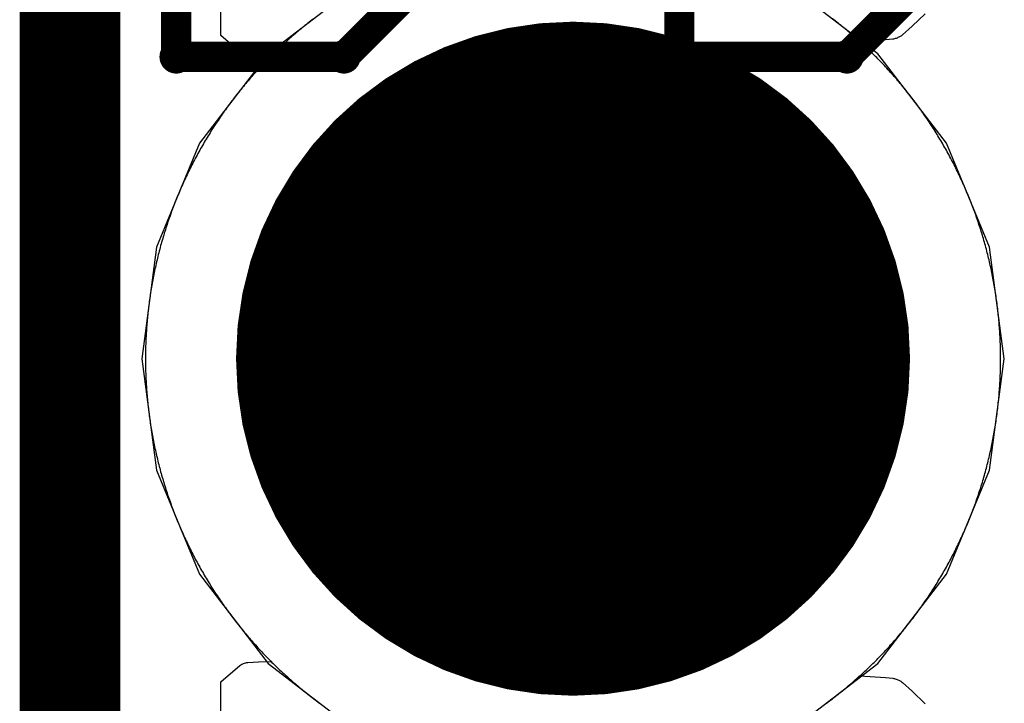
# Model space of a CAD drawing. Extents: x -1.5 to 9, y -3 to 5.
# Tile 93 of 256: x 0.395 to 0.4929, y 2.0657 to 2.1337. Entities that reach past the tile are written whole.
import ezdxf

# ---------------------------------------------------------------- set-up
doc = ezdxf.new("R2010")
doc.units = 0
doc.layers.get('0').update_dxf_attribs({"linetype": 'CONTINUOUS'})
for name, color, linetype in [('qfn16-30-34-a_copper_signal_1', 1, 'CONTINUOUS'), ('qfn16-30-34-a_copper_signal_2', 1, 'CONTINUOUS'), ('qfn16-30-34-a_copper_signal_bot', 5, 'CONTINUOUS'), ('qfn16-30-34-a_copper_signal_top', 1, 'CONTINUOUS'), ('qfn16-30-34-a_drawing_1', 1, 'CONTINUOUS'), ('qfn16-30-34-a_drillmap_1', 1, 'CONTINUOUS'), ('qfn16-30-34-a_pth_drill', 1, 'CONTINUOUS'), ('qfn16-30-34-a_soldermask_bot', 1, 'CONTINUOUS'), ('qfn16-30-34-a_soldermask_top', 1, 'CONTINUOUS')]:
    doc.layers.add(name, color=color, linetype=linetype)

# ---------------------------------------------------------------- blocks, each defined once
blk = doc.blocks.new('D24')
at = {"const_width": 0.0325}
blk.add_lwpolyline([(-0.01625, 0, 1), (0.01625, 0, 1)], format="xyb", close=True, dxfattribs=at)
blk = doc.blocks.new('D38')
at = {"const_width": 0.0335}
blk.add_lwpolyline([(-0.01675, 0, 1), (0.01675, 0, 1)], format="xyb", close=True, dxfattribs=at)
blk = doc.blocks.new('D60')
at = {"const_width": 0.0225}
blk.add_lwpolyline([(-0.01125, 0, 1), (0.01125, 0, 1)], format="xyb", close=True, dxfattribs=at)
blk = doc.blocks.new('D69')
at = {"const_width": 0.001667}
blk.add_lwpolyline([(-0.000833, 0, 1), (0.000833, 0, 1)], format="xyb", close=True, dxfattribs=at)
blk = doc.blocks.new('D44')
at = {"const_width": 0.0025}
blk.add_lwpolyline([(-0.00125, 0, 1), (0.00125, 0, 1)], format="xyb", close=True, dxfattribs=at)

msp = doc.modelspace()

# ---------------------------------------------------------------- linework, layer by layer
at = {"layer": 'qfn16-30-34-a_copper_signal_1', "color": 1}
for points in [[(0.424225, 2.133792), (0.424079, 2.13368), (0.423934, 2.133568), (0.423789, 2.133455), (0.423645, 2.133342), (0.423502, 2.133228), (0.423358, 2.133113), (0.423216, 2.132998), (0.423074, 2.132882), (0.422932, 2.132766), (0.422791, 2.132648), (0.42265, 2.132531), (0.42251, 2.132412), (0.42237, 2.132294), (0.422231, 2.132174), (0.422093, 2.132054), (0.421955, 2.131933), (0.421817, 2.131812), (0.42168, 2.13169), (0.421544, 2.131567), (0.421408, 2.131444), (0.421272, 2.131321), (0.421137, 2.131196), (0.421003, 2.131072), (0.420869, 2.130946), (0.420736, 2.13082), (0.420603, 2.130693), (0.420471, 2.130566), (0.420339, 2.130439), (0.420208, 2.13031), (0.420078, 2.130182), (0.419948, 2.130052), (0.419818, 2.129922), (0.41969, 2.129792), (0.419561, 2.12966), (0.419434, 2.129529), (0.419307, 2.129397), (0.41918, 2.129264), (0.419054, 2.129131), (0.418928, 2.128997), (0.418804, 2.128863), (0.418679, 2.128728), (0.418556, 2.128592), (0.418433, 2.128456), (0.41831, 2.12832), (0.418188, 2.128183), (0.418067, 2.128045), (0.417946, 2.127907), (0.417826, 2.127769), (0.417707, 2.12763), (0.417588, 2.12749), (0.417469, 2.12735), (0.417351, 2.127209), (0.417234, 2.127068), (0.417118, 2.126926), (0.417002, 2.126784), (0.416887, 2.126642), (0.416772, 2.126498), (0.416658, 2.126355), (0.416545, 2.126211), (0.416432, 2.126066), (0.41632, 2.125921), (0.416208, 2.125775), (0.416097, 2.125629), (0.415987, 2.125483), (0.415877, 2.125336), (0.415768, 2.125188), (0.41566, 2.12504), (0.415552, 2.124892), (0.415445, 2.124743), (0.415339, 2.124594), (0.415233, 2.124444), (0.415128, 2.124294), (0.415023, 2.124143), (0.414919, 2.123992), (0.414816, 2.12384), (0.414714, 2.123688), (0.414612, 2.123535), (0.41451, 2.123383), (0.41441, 2.123229), (0.41431, 2.123075), (0.414211, 2.122921), (0.414112, 2.122767), (0.414014, 2.122611), (0.413917, 2.122456), (0.41382, 2.1223), (0.413724, 2.122144), (0.413629, 2.121987), (0.413535, 2.12183), (0.413441, 2.121672), (0.413348, 2.121514), (0.413255, 2.121356), (0.413163, 2.121197), (0.413072, 2.121038), (0.412982, 2.120878), (0.412892, 2.120718), (0.412803, 2.120558), (0.412714, 2.120397), (0.412627, 2.120236), (0.41254, 2.120075), (0.412454, 2.119913), (0.412368, 2.119751), (0.412283, 2.119588), (0.412199, 2.119425), (0.412115, 2.119262), (0.412033, 2.119098), (0.411951, 2.118934), (0.411869, 2.11877), (0.411789, 2.118605), (0.411709, 2.11844), (0.41163, 2.118275), (0.411551, 2.118109), (0.411473, 2.117943), (0.411396, 2.117776), (0.41132, 2.11761), (0.411244, 2.117443), (0.411169, 2.117275), (0.411095, 2.117107), (0.411022, 2.116939), (0.410949, 2.116771), (0.410877, 2.116602), (0.410806, 2.116433), (0.410735, 2.116264), (0.410665, 2.116095), (0.410596, 2.115925), (0.410528, 2.115754), (0.41046, 2.115584), (0.410393, 2.115413), (0.410327, 2.115242), (0.410262, 2.115071), (0.410197, 2.114899), (0.410133, 2.114727), (0.41007, 2.114555), (0.410007, 2.114383), (0.409946, 2.11421), (0.409885, 2.114037), (0.409825, 2.113864), (0.409765, 2.11369), (0.409707, 2.113516), (0.409649, 2.113342), (0.409591, 2.113168), (0.409535, 2.112994), (0.409479, 2.112819), (0.409424, 2.112644), (0.40937, 2.112469), (0.409317, 2.112293), (0.409264, 2.112118), (0.409212, 2.111942), (0.409161, 2.111765), (0.409111, 2.111589), (0.409061, 2.111413), (0.409012, 2.111236), (0.408964, 2.111059), (0.408917, 2.110882), (0.40887, 2.110704), (0.408824, 2.110527), (0.408779, 2.110349), (0.408735, 2.110171), (0.408691, 2.109993), (0.408649, 2.109814), (0.408607, 2.109636), (0.408565, 2.109457), (0.408525, 2.109278), (0.408485, 2.109099), (0.408447, 2.10892), (0.408408, 2.108741), (0.408371, 2.108561), (0.408334, 2.108381), (0.408299, 2.108201), (0.408264, 2.108021), (0.408229, 2.107841), (0.408196, 2.107661), (0.408163, 2.10748), (0.408132, 2.1073), (0.4081, 2.107119), (0.40807, 2.106938), (0.408041, 2.106757), (0.408012, 2.106576), (0.407984, 2.106395), (0.407957, 2.106213), (0.40793, 2.106032), (0.407904, 2.10585), (0.40788, 2.105669), (0.407856, 2.105487), (0.407832, 2.105305), (0.40781, 2.105123), (0.407788, 2.104941), (0.407767, 2.104758), (0.407747, 2.104576), (0.407728, 2.104394), (0.407709, 2.104211), (0.407691, 2.104029), (0.407674, 2.103846), (0.407658, 2.103664), (0.407643, 2.103481), (0.407628, 2.103298), (0.407614, 2.103115), (0.407601, 2.102932), (0.407589, 2.102749), (0.407577, 2.102566), (0.407567, 2.102383), (0.407557, 2.1022), (0.407548, 2.102017), (0.407539, 2.101834), (0.407532, 2.10165), (0.407525, 2.101467), (0.407519, 2.101284), (0.407514, 2.1011), (0.40751, 2.100917), (0.407506, 2.100734), (0.407503, 2.10055), (0.407502, 2.100367), (0.4075, 2.100183), (0.4075, 2.1), (0.4075, 2.099817), (0.407502, 2.099633), (0.407503, 2.09945), (0.407506, 2.099266), (0.40751, 2.099083), (0.407514, 2.0989), (0.407519, 2.098716), (0.407525, 2.098533), (0.407532, 2.09835), (0.407539, 2.098166), (0.407548, 2.097983), (0.407557, 2.0978), (0.407567, 2.097617), (0.407577, 2.097434), (0.407589, 2.097251), (0.407601, 2.097068), (0.407614, 2.096885), (0.407628, 2.096702), (0.407643, 2.096519), (0.407658, 2.096336), (0.407674, 2.096154), (0.407691, 2.095971), (0.407709, 2.095789), (0.407728, 2.095606), (0.407747, 2.095424), (0.407767, 2.095242), (0.407788, 2.095059), (0.40781, 2.094877), (0.407832, 2.094695), (0.407856, 2.094513), (0.40788, 2.094331), (0.407904, 2.09415), (0.40793, 2.093968), (0.407957, 2.093787), (0.407984, 2.093605), (0.408012, 2.093424), (0.408041, 2.093243), (0.40807, 2.093062), (0.4081, 2.092881), (0.408132, 2.0927), (0.408163, 2.09252), (0.408196, 2.092339), (0.408229, 2.092159), (0.408264, 2.091979), (0.408299, 2.091799), (0.408334, 2.091619), (0.408371, 2.091439), (0.408408, 2.091259), (0.408447, 2.09108), (0.408485, 2.090901), (0.408525, 2.090722), (0.408565, 2.090543), (0.408607, 2.090364), (0.408649, 2.090186), (0.408691, 2.090007), (0.408735, 2.089829), (0.408779, 2.089651), (0.408824, 2.089473), (0.40887, 2.089296), (0.408917, 2.089118), (0.408964, 2.088941), (0.409012, 2.088764), (0.409061, 2.088587), (0.409111, 2.088411), (0.409161, 2.088235), (0.409212, 2.088058), (0.409264, 2.087882), (0.409317, 2.087707), (0.40937, 2.087531), (0.409424, 2.087356), (0.409479, 2.087181), (0.409535, 2.087006), (0.409591, 2.086832), (0.409649, 2.086658), (0.409707, 2.086484), (0.409765, 2.08631), (0.409825, 2.086136), (0.409885, 2.085963), (0.409946, 2.08579), (0.410007, 2.085617), (0.41007, 2.085445), (0.410133, 2.085273), (0.410197, 2.085101), (0.410262, 2.084929), (0.410327, 2.084758), (0.410393, 2.084587), (0.41046, 2.084416), (0.410528, 2.084246), (0.410596, 2.084075), (0.410665, 2.083905), (0.410735, 2.083736), (0.410806, 2.083567), (0.410877, 2.083398), (0.410949, 2.083229), (0.411022, 2.083061), (0.411095, 2.082893), (0.411169, 2.082725), (0.411244, 2.082557), (0.41132, 2.08239), (0.411396, 2.082224), (0.411473, 2.082057), (0.411551, 2.081891), (0.41163, 2.081725), (0.411709, 2.08156), (0.411789, 2.081395), (0.411869, 2.08123), (0.411951, 2.081066), (0.412033, 2.080902), (0.412115, 2.080738), (0.412199, 2.080575), (0.412283, 2.080412), (0.412368, 2.080249), (0.412454, 2.080087), (0.41254, 2.079925), (0.412627, 2.079764), (0.412714, 2.079603), (0.412803, 2.079442), (0.412892, 2.079282), (0.412982, 2.079122), (0.413072, 2.078962), (0.413163, 2.078803), (0.413255, 2.078644), (0.413348, 2.078486), (0.413441, 2.078328), (0.413535, 2.07817), (0.413629, 2.078013), (0.413724, 2.077856), (0.41382, 2.0777), (0.413917, 2.077544), (0.414014, 2.077389), (0.414112, 2.077233), (0.414211, 2.077079), (0.41431, 2.076925), (0.41441, 2.076771), (0.41451, 2.076617), (0.414612, 2.076465), (0.414714, 2.076312), (0.414816, 2.07616), (0.414919, 2.076008), (0.415023, 2.075857), (0.415128, 2.075706), (0.415233, 2.075556), (0.415339, 2.075406), (0.415445, 2.075257), (0.415552, 2.075108), (0.41566, 2.07496), (0.415768, 2.074812), (0.415877, 2.074664), (0.415987, 2.074517), (0.416097, 2.074371), (0.416208, 2.074225), (0.41632, 2.074079), (0.416432, 2.073934), (0.416545, 2.073789), (0.416658, 2.073645), (0.416772, 2.073502), (0.416887, 2.073358), (0.417002, 2.073216), (0.417118, 2.073074), (0.417234, 2.072932), (0.417351, 2.072791), (0.417469, 2.07265), (0.417588, 2.07251), (0.417707, 2.07237), (0.417826, 2.072231), (0.417946, 2.072093), (0.418067, 2.071955), (0.418188, 2.071817), (0.41831, 2.07168), (0.418433, 2.071544), (0.418556, 2.071408), (0.418679, 2.071272), (0.418804, 2.071137), (0.418928, 2.071003), (0.419054, 2.070869), (0.41918, 2.070736), (0.419307, 2.070603), (0.419434, 2.070471), (0.419561, 2.07034), (0.41969, 2.070208), (0.419818, 2.070078), (0.419948, 2.069948), (0.420078, 2.069818), (0.420208, 2.06969), (0.420339, 2.069561), (0.420471, 2.069434), (0.420603, 2.069307), (0.420736, 2.06918), (0.420869, 2.069054), (0.421003, 2.068928), (0.421137, 2.068804), (0.421272, 2.068679), (0.421408, 2.068556), (0.421544, 2.068433), (0.42168, 2.06831), (0.421817, 2.068188), (0.421955, 2.068067), (0.422093, 2.067946), (0.422231, 2.067826), (0.42237, 2.067706), (0.42251, 2.067588), (0.42265, 2.067469), (0.422791, 2.067352), (0.422932, 2.067234), (0.423074, 2.067118), (0.423216, 2.067002), (0.423358, 2.066887), (0.423502, 2.066772), (0.423645, 2.066658), (0.423789, 2.066545), (0.423934, 2.066432), (0.424079, 2.06632), (0.424225, 2.066208), (0.424371, 2.066097), (0.424517, 2.065987), (0.424664, 2.065877), (0.424812, 2.065768), (0.42496, 2.06566)], [(0.47504, 2.06566), (0.475188, 2.065768), (0.475336, 2.065877), (0.475483, 2.065987), (0.475629, 2.066097), (0.475775, 2.066208), (0.475921, 2.06632), (0.476066, 2.066432), (0.476211, 2.066545), (0.476355, 2.066658), (0.476498, 2.066772), (0.476642, 2.066887), (0.476784, 2.067002), (0.476926, 2.067118), (0.477068, 2.067234), (0.477209, 2.067352), (0.47735, 2.067469), (0.47749, 2.067588), (0.47763, 2.067706), (0.477769, 2.067826), (0.477907, 2.067946), (0.478045, 2.068067), (0.478183, 2.068188), (0.47832, 2.06831), (0.478456, 2.068433), (0.478592, 2.068556), (0.478728, 2.068679), (0.478863, 2.068804), (0.478997, 2.068928), (0.479131, 2.069054), (0.479264, 2.06918), (0.479397, 2.069307), (0.479529, 2.069434), (0.479661, 2.069561), (0.479792, 2.06969), (0.479922, 2.069818), (0.480052, 2.069948), (0.480182, 2.070078), (0.48031, 2.070208), (0.480439, 2.07034), (0.480566, 2.070471), (0.480693, 2.070603), (0.48082, 2.070736), (0.480946, 2.070869), (0.481072, 2.071003), (0.481196, 2.071137), (0.481321, 2.071272), (0.481444, 2.071408), (0.481567, 2.071544), (0.48169, 2.07168), (0.481812, 2.071817), (0.481933, 2.071955), (0.482054, 2.072093), (0.482174, 2.072231), (0.482293, 2.07237), (0.482412, 2.07251), (0.482531, 2.07265), (0.482649, 2.072791), (0.482766, 2.072932), (0.482882, 2.073074), (0.482998, 2.073216), (0.483113, 2.073358), (0.483228, 2.073502), (0.483342, 2.073645), (0.483455, 2.073789), (0.483568, 2.073934), (0.48368, 2.074079), (0.483792, 2.074225), (0.483903, 2.074371), (0.484013, 2.074517), (0.484123, 2.074664), (0.484232, 2.074812), (0.48434, 2.07496), (0.484448, 2.075108), (0.484555, 2.075257), (0.484661, 2.075406), (0.484767, 2.075556), (0.484872, 2.075706), (0.484977, 2.075857), (0.485081, 2.076008), (0.485184, 2.07616), (0.485286, 2.076312), (0.485388, 2.076465), (0.48549, 2.076617), (0.48559, 2.076771), (0.48569, 2.076925), (0.485789, 2.077079), (0.485888, 2.077233), (0.485986, 2.077389), (0.486083, 2.077544), (0.48618, 2.0777), (0.486276, 2.077856), (0.486371, 2.078013), (0.486465, 2.07817), (0.486559, 2.078328), (0.486652, 2.078486), (0.486745, 2.078644), (0.486837, 2.078803), (0.486928, 2.078962), (0.487018, 2.079122), (0.487108, 2.079282), (0.487197, 2.079442), (0.487286, 2.079603), (0.487373, 2.079764), (0.48746, 2.079925), (0.487546, 2.080087), (0.487632, 2.080249), (0.487717, 2.080412), (0.487801, 2.080575), (0.487885, 2.080738), (0.487967, 2.080902), (0.488049, 2.081066), (0.488131, 2.08123), (0.488211, 2.081395), (0.488291, 2.08156), (0.48837, 2.081725), (0.488449, 2.081891), (0.488527, 2.082057), (0.488604, 2.082224), (0.48868, 2.08239), (0.488756, 2.082557), (0.488831, 2.082725), (0.488905, 2.082893), (0.488978, 2.083061), (0.489051, 2.083229), (0.489123, 2.083398), (0.489194, 2.083567), (0.489265, 2.083736), (0.489335, 2.083905), (0.489404, 2.084075), (0.489472, 2.084246), (0.48954, 2.084416), (0.489607, 2.084587), (0.489673, 2.084758), (0.489738, 2.084929), (0.489803, 2.085101), (0.489867, 2.085273), (0.48993, 2.085445), (0.489993, 2.085617), (0.490054, 2.08579), (0.490115, 2.085963), (0.490175, 2.086136), (0.490235, 2.08631), (0.490293, 2.086484), (0.490351, 2.086658), (0.490409, 2.086832), (0.490465, 2.087006), (0.490521, 2.087181), (0.490576, 2.087356), (0.49063, 2.087531), (0.490683, 2.087707), (0.490736, 2.087882), (0.490788, 2.088058), (0.490839, 2.088235), (0.490889, 2.088411), (0.490939, 2.088587), (0.490988, 2.088764), (0.491036, 2.088941), (0.491083, 2.089118), (0.49113, 2.089296), (0.491176, 2.089473), (0.491221, 2.089651), (0.491265, 2.089829), (0.491309, 2.090007), (0.491351, 2.090186), (0.491393, 2.090364), (0.491435, 2.090543), (0.491475, 2.090722), (0.491515, 2.090901), (0.491553, 2.09108), (0.491592, 2.091259), (0.491629, 2.091439), (0.491666, 2.091619), (0.491701, 2.091799), (0.491736, 2.091979), (0.491771, 2.092159), (0.491804, 2.092339), (0.491837, 2.09252), (0.491868, 2.0927), (0.4919, 2.092881), (0.49193, 2.093062), (0.491959, 2.093243), (0.491988, 2.093424), (0.492016, 2.093605), (0.492043, 2.093787), (0.49207, 2.093968), (0.492096, 2.09415), (0.49212, 2.094331), (0.492144, 2.094513), (0.492168, 2.094695), (0.49219, 2.094877), (0.492212, 2.095059), (0.492233, 2.095242), (0.492253, 2.095424), (0.492272, 2.095606), (0.492291, 2.095789), (0.492309, 2.095971), (0.492326, 2.096154), (0.492342, 2.096336), (0.492357, 2.096519), (0.492372, 2.096702), (0.492386, 2.096885), (0.492399, 2.097068), (0.492411, 2.097251), (0.492423, 2.097434), (0.492433, 2.097617), (0.492443, 2.0978), (0.492452, 2.097983), (0.492461, 2.098166), (0.492468, 2.09835), (0.492475, 2.098533), (0.492481, 2.098716), (0.492486, 2.0989), (0.49249, 2.099083), (0.492494, 2.099266), (0.492497, 2.09945), (0.492498, 2.099633), (0.4925, 2.099817), (0.4925, 2.1), (0.4925, 2.100183), (0.492498, 2.100367), (0.492497, 2.10055), (0.492494, 2.100734), (0.49249, 2.100917), (0.492486, 2.1011), (0.492481, 2.101284), (0.492475, 2.101467), (0.492468, 2.10165), (0.492461, 2.101834), (0.492452, 2.102017), (0.492443, 2.1022), (0.492433, 2.102383), (0.492423, 2.102566), (0.492411, 2.102749), (0.492399, 2.102932), (0.492386, 2.103115), (0.492372, 2.103298), (0.492357, 2.103481), (0.492342, 2.103664), (0.492326, 2.103846), (0.492309, 2.104029), (0.492291, 2.104211), (0.492272, 2.104394), (0.492253, 2.104576), (0.492233, 2.104758), (0.492212, 2.104941), (0.49219, 2.105123), (0.492168, 2.105305), (0.492144, 2.105487), (0.49212, 2.105669), (0.492096, 2.10585), (0.49207, 2.106032), (0.492043, 2.106213), (0.492016, 2.106395), (0.491988, 2.106576), (0.491959, 2.106757), (0.49193, 2.106938), (0.4919, 2.107119), (0.491868, 2.1073), (0.491837, 2.10748), (0.491804, 2.107661), (0.491771, 2.107841), (0.491736, 2.108021), (0.491701, 2.108201), (0.491666, 2.108381), (0.491629, 2.108561), (0.491592, 2.108741), (0.491553, 2.10892), (0.491515, 2.109099), (0.491475, 2.109278), (0.491435, 2.109457), (0.491393, 2.109636), (0.491351, 2.109814), (0.491309, 2.109993), (0.491265, 2.110171), (0.491221, 2.110349), (0.491176, 2.110527), (0.49113, 2.110704), (0.491083, 2.110882), (0.491036, 2.111059), (0.490988, 2.111236), (0.490939, 2.111413), (0.490889, 2.111589), (0.490839, 2.111765), (0.490788, 2.111942), (0.490736, 2.112118), (0.490683, 2.112293), (0.49063, 2.112469), (0.490576, 2.112644), (0.490521, 2.112819), (0.490465, 2.112994), (0.490409, 2.113168), (0.490351, 2.113342), (0.490293, 2.113516), (0.490235, 2.11369), (0.490175, 2.113864), (0.490115, 2.114037), (0.490054, 2.11421), (0.489993, 2.114383), (0.48993, 2.114555), (0.489867, 2.114727), (0.489803, 2.114899), (0.489738, 2.115071), (0.489673, 2.115242), (0.489607, 2.115413), (0.48954, 2.115584), (0.489472, 2.115754), (0.489404, 2.115925), (0.489335, 2.116095), (0.489265, 2.116264), (0.489194, 2.116433), (0.489123, 2.116602), (0.489051, 2.116771), (0.488978, 2.116939), (0.488905, 2.117107), (0.488831, 2.117275), (0.488756, 2.117443), (0.48868, 2.11761), (0.488604, 2.117776), (0.488527, 2.117943), (0.488449, 2.118109), (0.48837, 2.118275), (0.488291, 2.11844), (0.488211, 2.118605), (0.488131, 2.11877), (0.488049, 2.118934), (0.487967, 2.119098), (0.487885, 2.119262), (0.487801, 2.119425), (0.487717, 2.119588), (0.487632, 2.119751), (0.487546, 2.119913), (0.48746, 2.120075), (0.487373, 2.120236), (0.487286, 2.120397), (0.487197, 2.120558), (0.487108, 2.120718), (0.487018, 2.120878), (0.486928, 2.121038), (0.486837, 2.121197), (0.486745, 2.121356), (0.486652, 2.121514), (0.486559, 2.121672), (0.486465, 2.12183), (0.486371, 2.121987), (0.486276, 2.122144), (0.48618, 2.1223), (0.486083, 2.122456), (0.485986, 2.122611), (0.485888, 2.122767), (0.485789, 2.122921), (0.48569, 2.123075), (0.48559, 2.123229), (0.48549, 2.123383), (0.485388, 2.123535), (0.485286, 2.123688), (0.485184, 2.12384), (0.485081, 2.123992), (0.484977, 2.124143), (0.484872, 2.124294), (0.484767, 2.124444), (0.484661, 2.124594), (0.484555, 2.124743), (0.484448, 2.124892), (0.48434, 2.12504), (0.484232, 2.125188), (0.484123, 2.125336), (0.484013, 2.125483), (0.483903, 2.125629), (0.483792, 2.125775), (0.48368, 2.125921), (0.483568, 2.126066), (0.483455, 2.126211), (0.483342, 2.126355), (0.483228, 2.126498), (0.483113, 2.126642), (0.482998, 2.126784), (0.482882, 2.126926), (0.482766, 2.127068), (0.482649, 2.127209), (0.482531, 2.12735), (0.482412, 2.12749), (0.482293, 2.12763), (0.482174, 2.127769), (0.482054, 2.127907), (0.481933, 2.128045), (0.481812, 2.128183), (0.48169, 2.12832), (0.481567, 2.128456), (0.481444, 2.128592), (0.481321, 2.128728), (0.481196, 2.128863), (0.481072, 2.128997), (0.480946, 2.129131), (0.48082, 2.129264), (0.480693, 2.129397), (0.480566, 2.129529), (0.480439, 2.12966), (0.48031, 2.129792), (0.480182, 2.129922), (0.480052, 2.130052), (0.479922, 2.130182), (0.479792, 2.13031), (0.479661, 2.130439), (0.479529, 2.130566), (0.479397, 2.130693), (0.479264, 2.13082), (0.479131, 2.130946), (0.478997, 2.131072), (0.478863, 2.131196), (0.478728, 2.131321), (0.478592, 2.131444), (0.478456, 2.131567), (0.47832, 2.13169), (0.478183, 2.131812), (0.478045, 2.131933), (0.477907, 2.132054), (0.477769, 2.132174), (0.47763, 2.132294), (0.47749, 2.132412), (0.47735, 2.132531), (0.477209, 2.132648), (0.477068, 2.132766), (0.476926, 2.132882), (0.476784, 2.132998), (0.476642, 2.133113), (0.476498, 2.133228), (0.476355, 2.133342), (0.476211, 2.133455), (0.476066, 2.133568), (0.475921, 2.13368), (0.475775, 2.133792)]]:
    msp.add_lwpolyline(points, dxfattribs=at)
at = {"layer": 'qfn16-30-34-a_copper_signal_2', "color": 1, "const_width": 0.01}
msp.add_lwpolyline([(0.4, 2.025), (0.4, 2.7)], dxfattribs=at)
at = {"layer": 'qfn16-30-34-a_copper_signal_2', "color": 1}
for points in [[(0.424225, 2.133792), (0.424079, 2.13368), (0.423934, 2.133568), (0.423789, 2.133455), (0.423645, 2.133342), (0.423502, 2.133228), (0.423358, 2.133113), (0.423216, 2.132998), (0.423074, 2.132882), (0.422932, 2.132766), (0.422791, 2.132648), (0.42265, 2.132531), (0.42251, 2.132412), (0.42237, 2.132294), (0.422231, 2.132174), (0.422093, 2.132054), (0.421955, 2.131933), (0.421817, 2.131812), (0.42168, 2.13169), (0.421544, 2.131567), (0.421408, 2.131444), (0.421272, 2.131321), (0.421137, 2.131196), (0.421003, 2.131072), (0.420869, 2.130946), (0.420736, 2.13082), (0.420603, 2.130693), (0.420471, 2.130566), (0.420339, 2.130439), (0.420208, 2.13031), (0.420078, 2.130182), (0.42, 2.130104), (0.418736, 2.130126), (0.417672, 2.13019), (0.417545, 2.130206), (0.417466, 2.130221), (0.417353, 2.130251), (0.417259, 2.130284), (0.417166, 2.130324), (0.417069, 2.130375), (0.416976, 2.130433), (0.416886, 2.1305), (0.415, 2.13211), (0.415, 2.699973)], [(0.47504, 2.06566), (0.475188, 2.065768), (0.475336, 2.065877), (0.475483, 2.065987), (0.475629, 2.066097), (0.475775, 2.066208), (0.475921, 2.06632), (0.476066, 2.066432), (0.476211, 2.066545), (0.476355, 2.066658), (0.476498, 2.066772), (0.476642, 2.066887), (0.476784, 2.067002), (0.476926, 2.067118), (0.477068, 2.067234), (0.477209, 2.067352), (0.47735, 2.067469), (0.47749, 2.067588), (0.47763, 2.067706), (0.477769, 2.067826), (0.477907, 2.067946), (0.478045, 2.068067), (0.478183, 2.068188), (0.47832, 2.06831), (0.478456, 2.068433), (0.478592, 2.068556), (0.478728, 2.068679), (0.478863, 2.068804), (0.478997, 2.068928), (0.479131, 2.069054), (0.479264, 2.06918), (0.479397, 2.069307), (0.479529, 2.069434), (0.479661, 2.069561), (0.479792, 2.06969), (0.479922, 2.069818), (0.480052, 2.069948), (0.480182, 2.070078), (0.48031, 2.070208), (0.480439, 2.07034), (0.480566, 2.070471), (0.480693, 2.070603), (0.48082, 2.070736), (0.480946, 2.070869), (0.481072, 2.071003), (0.481196, 2.071137), (0.481321, 2.071272), (0.481444, 2.071408), (0.481567, 2.071544), (0.48169, 2.07168), (0.481812, 2.071817), (0.481933, 2.071955), (0.482054, 2.072093), (0.482174, 2.072231), (0.482293, 2.07237), (0.482412, 2.07251), (0.482531, 2.07265), (0.482649, 2.072791), (0.482766, 2.072932), (0.482882, 2.073074), (0.482998, 2.073216), (0.483113, 2.073358), (0.483228, 2.073502), (0.483342, 2.073645), (0.483455, 2.073789), (0.483568, 2.073934), (0.48368, 2.074079), (0.483792, 2.074225), (0.483903, 2.074371), (0.484013, 2.074517), (0.484123, 2.074664), (0.484232, 2.074812), (0.48434, 2.07496), (0.484448, 2.075108), (0.484555, 2.075257), (0.484661, 2.075406), (0.484767, 2.075556), (0.484872, 2.075706), (0.484977, 2.075857), (0.485081, 2.076008), (0.485184, 2.07616), (0.485286, 2.076312), (0.485388, 2.076465), (0.48549, 2.076617), (0.48559, 2.076771), (0.48569, 2.076925), (0.485789, 2.077079), (0.485888, 2.077233), (0.485986, 2.077389), (0.486083, 2.077544), (0.48618, 2.0777), (0.486276, 2.077856), (0.486371, 2.078013), (0.486465, 2.07817), (0.486559, 2.078328), (0.486652, 2.078486), (0.486745, 2.078644), (0.486837, 2.078803), (0.486928, 2.078962), (0.487018, 2.079122), (0.487108, 2.079282), (0.487197, 2.079442), (0.487286, 2.079603), (0.487373, 2.079764), (0.48746, 2.079925), (0.487546, 2.080087), (0.487632, 2.080249), (0.487717, 2.080412), (0.487801, 2.080575), (0.487885, 2.080738), (0.487967, 2.080902), (0.488049, 2.081066), (0.488131, 2.08123), (0.488211, 2.081395), (0.488291, 2.08156), (0.48837, 2.081725), (0.488449, 2.081891), (0.488527, 2.082057), (0.488604, 2.082224), (0.48868, 2.08239), (0.488756, 2.082557), (0.488831, 2.082725), (0.488905, 2.082893), (0.488978, 2.083061), (0.489051, 2.083229), (0.489123, 2.083398), (0.489194, 2.083567), (0.489265, 2.083736), (0.489335, 2.083905), (0.489404, 2.084075), (0.489472, 2.084246), (0.48954, 2.084416), (0.489607, 2.084587), (0.489673, 2.084758), (0.489738, 2.084929), (0.489803, 2.085101), (0.489867, 2.085273), (0.48993, 2.085445), (0.489993, 2.085617), (0.490054, 2.08579), (0.490115, 2.085963), (0.490175, 2.086136), (0.490235, 2.08631), (0.490293, 2.086484), (0.490351, 2.086658), (0.490409, 2.086832), (0.490465, 2.087006), (0.490521, 2.087181), (0.490576, 2.087356), (0.49063, 2.087531), (0.490683, 2.087707), (0.490736, 2.087882), (0.490788, 2.088058), (0.490839, 2.088235), (0.490889, 2.088411), (0.490939, 2.088587), (0.490988, 2.088764), (0.491036, 2.088941), (0.491083, 2.089118), (0.49113, 2.089296), (0.491176, 2.089473), (0.491221, 2.089651), (0.491265, 2.089829), (0.491309, 2.090007), (0.491351, 2.090186), (0.491393, 2.090364), (0.491435, 2.090543), (0.491475, 2.090722), (0.491515, 2.090901), (0.491553, 2.09108), (0.491592, 2.091259), (0.491629, 2.091439), (0.491666, 2.091619), (0.491701, 2.091799), (0.491736, 2.091979), (0.491771, 2.092159), (0.491804, 2.092339), (0.491837, 2.09252), (0.491868, 2.0927), (0.4919, 2.092881), (0.49193, 2.093062), (0.491959, 2.093243), (0.491988, 2.093424), (0.492016, 2.093605), (0.492043, 2.093787), (0.49207, 2.093968), (0.492096, 2.09415), (0.49212, 2.094331), (0.492144, 2.094513), (0.492168, 2.094695), (0.49219, 2.094877), (0.492212, 2.095059), (0.492233, 2.095242), (0.492253, 2.095424), (0.492272, 2.095606), (0.492291, 2.095789), (0.492309, 2.095971), (0.492326, 2.096154), (0.492342, 2.096336), (0.492357, 2.096519), (0.492372, 2.096702), (0.492386, 2.096885), (0.492399, 2.097068), (0.492411, 2.097251), (0.492423, 2.097434), (0.492433, 2.097617), (0.492443, 2.0978), (0.492452, 2.097983), (0.492461, 2.098166), (0.492468, 2.09835), (0.492475, 2.098533), (0.492481, 2.098716), (0.492486, 2.0989), (0.49249, 2.099083), (0.492494, 2.099266), (0.492497, 2.09945), (0.492498, 2.099633), (0.4925, 2.099817), (0.4925, 2.1), (0.4925, 2.100183), (0.492498, 2.100367), (0.492497, 2.10055), (0.492494, 2.100734), (0.49249, 2.100917), (0.492486, 2.1011), (0.492481, 2.101284), (0.492475, 2.101467), (0.492468, 2.10165), (0.492461, 2.101834), (0.492452, 2.102017), (0.492443, 2.1022), (0.492433, 2.102383), (0.492423, 2.102566), (0.492411, 2.102749), (0.492399, 2.102932), (0.492386, 2.103115), (0.492372, 2.103298), (0.492357, 2.103481), (0.492342, 2.103664), (0.492326, 2.103846), (0.492309, 2.104029), (0.492291, 2.104211), (0.492272, 2.104394), (0.492253, 2.104576), (0.492233, 2.104758), (0.492212, 2.104941), (0.49219, 2.105123), (0.492168, 2.105305), (0.492144, 2.105487), (0.49212, 2.105669), (0.492096, 2.10585), (0.49207, 2.106032), (0.492043, 2.106213), (0.492016, 2.106395), (0.491988, 2.106576), (0.491959, 2.106757), (0.49193, 2.106938), (0.4919, 2.107119), (0.491868, 2.1073), (0.491837, 2.10748), (0.491804, 2.107661), (0.491771, 2.107841), (0.491736, 2.108021), (0.491701, 2.108201), (0.491666, 2.108381), (0.491629, 2.108561), (0.491592, 2.108741), (0.491553, 2.10892), (0.491515, 2.109099), (0.491475, 2.109278), (0.491435, 2.109457), (0.491393, 2.109636), (0.491351, 2.109814), (0.491309, 2.109993), (0.491265, 2.110171), (0.491221, 2.110349), (0.491176, 2.110527), (0.49113, 2.110704), (0.491083, 2.110882), (0.491036, 2.111059), (0.490988, 2.111236), (0.490939, 2.111413), (0.490889, 2.111589), (0.490839, 2.111765), (0.490788, 2.111942), (0.490736, 2.112118), (0.490683, 2.112293), (0.49063, 2.112469), (0.490576, 2.112644), (0.490521, 2.112819), (0.490465, 2.112994), (0.490409, 2.113168), (0.490351, 2.113342), (0.490293, 2.113516), (0.490235, 2.11369), (0.490175, 2.113864), (0.490115, 2.114037), (0.490054, 2.11421), (0.489993, 2.114383), (0.48993, 2.114555), (0.489867, 2.114727), (0.489803, 2.114899), (0.489738, 2.115071), (0.489673, 2.115242), (0.489607, 2.115413), (0.48954, 2.115584), (0.489472, 2.115754), (0.489404, 2.115925), (0.489335, 2.116095), (0.489265, 2.116264), (0.489194, 2.116433), (0.489123, 2.116602), (0.489051, 2.116771), (0.488978, 2.116939), (0.488905, 2.117107), (0.488831, 2.117275), (0.488756, 2.117443), (0.48868, 2.11761), (0.488604, 2.117776), (0.488527, 2.117943), (0.488449, 2.118109), (0.48837, 2.118275), (0.488291, 2.11844), (0.488211, 2.118605), (0.488131, 2.11877), (0.488049, 2.118934), (0.487967, 2.119098), (0.487885, 2.119262), (0.487801, 2.119425), (0.487717, 2.119588), (0.487632, 2.119751), (0.487546, 2.119913), (0.48746, 2.120075), (0.487373, 2.120236), (0.487286, 2.120397), (0.487197, 2.120558), (0.487108, 2.120718), (0.487018, 2.120878), (0.486928, 2.121038), (0.486837, 2.121197), (0.486745, 2.121356), (0.486652, 2.121514), (0.486559, 2.121672), (0.486465, 2.12183), (0.486371, 2.121987), (0.486276, 2.122144), (0.48618, 2.1223), (0.486083, 2.122456), (0.485986, 2.122611), (0.485888, 2.122767), (0.485789, 2.122921), (0.48569, 2.123075), (0.48559, 2.123229), (0.48549, 2.123383), (0.485388, 2.123535), (0.485286, 2.123688), (0.485184, 2.12384), (0.485081, 2.123992), (0.484977, 2.124143), (0.484872, 2.124294), (0.484767, 2.124444), (0.484661, 2.124594), (0.484555, 2.124743), (0.484448, 2.124892), (0.48434, 2.12504), (0.484232, 2.125188), (0.484123, 2.125336), (0.484013, 2.125483), (0.483903, 2.125629), (0.483792, 2.125775), (0.48368, 2.125921), (0.483568, 2.126066), (0.483455, 2.126211), (0.483342, 2.126355), (0.483228, 2.126498), (0.483113, 2.126642), (0.482998, 2.126784), (0.482882, 2.126926), (0.482766, 2.127068), (0.482649, 2.127209), (0.482531, 2.12735), (0.482412, 2.12749), (0.482293, 2.12763), (0.482174, 2.127769), (0.482054, 2.127907), (0.481933, 2.128045), (0.481812, 2.128183), (0.48169, 2.12832), (0.481567, 2.128456), (0.481444, 2.128592), (0.481321, 2.128728), (0.481196, 2.128863), (0.481072, 2.128997), (0.480946, 2.129131), (0.48082, 2.129264), (0.480693, 2.129397), (0.480566, 2.129529), (0.480439, 2.12966), (0.48031, 2.129792), (0.480182, 2.129922), (0.480052, 2.130052), (0.479922, 2.130182), (0.479792, 2.13031), (0.479661, 2.130439), (0.479529, 2.130566), (0.479397, 2.130693), (0.479264, 2.13082), (0.479131, 2.130946), (0.478997, 2.131072), (0.478863, 2.131196), (0.478728, 2.131321), (0.478592, 2.131444), (0.478456, 2.131567), (0.47832, 2.13169), (0.478183, 2.131812), (0.478045, 2.131933), (0.477907, 2.132054), (0.477769, 2.132174), (0.47763, 2.132294), (0.47749, 2.132412), (0.47735, 2.132531), (0.477209, 2.132648), (0.477068, 2.132766), (0.476926, 2.132882), (0.476784, 2.132998), (0.476642, 2.133113), (0.476498, 2.133228), (0.476355, 2.133342), (0.476211, 2.133455), (0.476066, 2.133568), (0.475921, 2.13368), (0.475775, 2.133792)], [(0.415, 2.031213), (0.415, 2.06789), (0.416886, 2.0695), (0.416976, 2.069567), (0.417069, 2.069625), (0.417166, 2.069676), (0.417259, 2.069716), (0.417353, 2.069749), (0.417466, 2.069779), (0.417545, 2.069794), (0.417672, 2.06981), (0.418736, 2.069874), (0.42, 2.069896), (0.420078, 2.069818), (0.420208, 2.06969), (0.420339, 2.069561), (0.420471, 2.069434), (0.420603, 2.069307), (0.420736, 2.06918), (0.420869, 2.069054), (0.421003, 2.068928), (0.421137, 2.068804), (0.421272, 2.068679), (0.421408, 2.068556), (0.421544, 2.068433), (0.42168, 2.06831), (0.421817, 2.068188), (0.421955, 2.068067), (0.422093, 2.067946), (0.422231, 2.067826), (0.42237, 2.067706), (0.42251, 2.067588), (0.42265, 2.067469), (0.422791, 2.067352), (0.422932, 2.067234), (0.423074, 2.067118), (0.423216, 2.067002), (0.423358, 2.066887), (0.423502, 2.066772), (0.423645, 2.066658), (0.423789, 2.066545), (0.423934, 2.066432), (0.424079, 2.06632), (0.424225, 2.066208), (0.424371, 2.066097), (0.424517, 2.065987), (0.424664, 2.065877), (0.424812, 2.065768), (0.42496, 2.06566)]]:
    msp.add_lwpolyline(points, dxfattribs=at)
at = {"layer": 'qfn16-30-34-a_copper_signal_bot', "color": 5}
msp.add_lwpolyline([(0.428567, 2.137124), (0.419689, 2.130311), (0.412876, 2.121433), (0.408594, 2.111095), (0.407133, 2.1), (0.408594, 2.088905), (0.412876, 2.078567), (0.419689, 2.069689), (0.428567, 2.062876), (0.438905, 2.058594), (0.45, 2.057133), (0.461095, 2.058594), (0.471433, 2.062876), (0.480311, 2.069689), (0.487124, 2.078567), (0.491406, 2.088905), (0.492867, 2.1), (0.491406, 2.111095), (0.487124, 2.121433), (0.480311, 2.130311), (0.471433, 2.137124)], dxfattribs=at)
at = {"layer": 'qfn16-30-34-a_copper_signal_top', "color": 1}
for points in [[(0.424225, 2.133792), (0.424079, 2.13368), (0.423934, 2.133568), (0.423789, 2.133455), (0.423645, 2.133342), (0.423502, 2.133228), (0.423358, 2.133113), (0.423216, 2.132998), (0.423074, 2.132882), (0.422932, 2.132766), (0.422791, 2.132648), (0.42265, 2.132531), (0.42251, 2.132412), (0.42237, 2.132294), (0.422231, 2.132174), (0.422093, 2.132054), (0.421955, 2.131933), (0.421817, 2.131812), (0.42168, 2.13169), (0.421544, 2.131567), (0.421408, 2.131444), (0.421272, 2.131321), (0.421137, 2.131196), (0.421003, 2.131072), (0.420869, 2.130946), (0.420736, 2.13082), (0.420603, 2.130693), (0.420471, 2.130566), (0.420339, 2.130439), (0.420208, 2.13031), (0.420078, 2.130182), (0.419948, 2.130052), (0.419818, 2.129922), (0.41969, 2.129792), (0.419561, 2.12966), (0.419434, 2.129529), (0.419307, 2.129397), (0.41918, 2.129264), (0.419054, 2.129131), (0.418928, 2.128997), (0.418804, 2.128863), (0.418679, 2.128728), (0.418556, 2.128592), (0.418433, 2.128456), (0.41831, 2.12832), (0.418188, 2.128183), (0.418067, 2.128045), (0.417946, 2.127907), (0.417826, 2.127769), (0.417707, 2.12763), (0.417588, 2.12749), (0.417469, 2.12735), (0.417351, 2.127209), (0.417234, 2.127068), (0.417118, 2.126926), (0.417002, 2.126784), (0.416887, 2.126642), (0.416772, 2.126498), (0.416658, 2.126355), (0.416545, 2.126211), (0.416432, 2.126066), (0.41632, 2.125921), (0.416208, 2.125775), (0.416097, 2.125629), (0.415987, 2.125483), (0.415877, 2.125336), (0.415768, 2.125188), (0.41566, 2.12504), (0.415552, 2.124892), (0.415445, 2.124743), (0.415339, 2.124594), (0.415233, 2.124444), (0.415128, 2.124294), (0.415023, 2.124143), (0.414919, 2.123992), (0.414816, 2.12384), (0.414714, 2.123688), (0.414612, 2.123535), (0.41451, 2.123383), (0.41441, 2.123229), (0.41431, 2.123075), (0.414211, 2.122921), (0.414112, 2.122767), (0.414014, 2.122611), (0.413917, 2.122456), (0.41382, 2.1223), (0.413724, 2.122144), (0.413629, 2.121987), (0.413535, 2.12183), (0.413441, 2.121672), (0.413348, 2.121514), (0.413255, 2.121356), (0.413163, 2.121197), (0.413072, 2.121038), (0.412982, 2.120878), (0.412892, 2.120718), (0.412803, 2.120558), (0.412714, 2.120397), (0.412627, 2.120236), (0.41254, 2.120075), (0.412454, 2.119913), (0.412368, 2.119751), (0.412283, 2.119588), (0.412199, 2.119425), (0.412115, 2.119262), (0.412033, 2.119098), (0.411951, 2.118934), (0.411869, 2.11877), (0.411789, 2.118605), (0.411709, 2.11844), (0.41163, 2.118275), (0.411551, 2.118109), (0.411473, 2.117943), (0.411396, 2.117776), (0.41132, 2.11761), (0.411244, 2.117443), (0.411169, 2.117275), (0.411095, 2.117107), (0.411022, 2.116939), (0.410949, 2.116771), (0.410877, 2.116602), (0.410806, 2.116433), (0.410735, 2.116264), (0.410665, 2.116095), (0.410596, 2.115925), (0.410528, 2.115754), (0.41046, 2.115584), (0.410393, 2.115413), (0.410327, 2.115242), (0.410262, 2.115071), (0.410197, 2.114899), (0.410133, 2.114727), (0.41007, 2.114555), (0.410007, 2.114383), (0.409946, 2.11421), (0.409885, 2.114037), (0.409825, 2.113864), (0.409765, 2.11369), (0.409707, 2.113516), (0.409649, 2.113342), (0.409591, 2.113168), (0.409535, 2.112994), (0.409479, 2.112819), (0.409424, 2.112644), (0.40937, 2.112469), (0.409317, 2.112293), (0.409264, 2.112118), (0.409212, 2.111942), (0.409161, 2.111765), (0.409111, 2.111589), (0.409061, 2.111413), (0.409012, 2.111236), (0.408964, 2.111059), (0.408917, 2.110882), (0.40887, 2.110704), (0.408824, 2.110527), (0.408779, 2.110349), (0.408735, 2.110171), (0.408691, 2.109993), (0.408649, 2.109814), (0.408607, 2.109636), (0.408565, 2.109457), (0.408525, 2.109278), (0.408485, 2.109099), (0.408447, 2.10892), (0.408408, 2.108741), (0.408371, 2.108561), (0.408334, 2.108381), (0.408299, 2.108201), (0.408264, 2.108021), (0.408229, 2.107841), (0.408196, 2.107661), (0.408163, 2.10748), (0.408132, 2.1073), (0.4081, 2.107119), (0.40807, 2.106938), (0.408041, 2.106757), (0.408012, 2.106576), (0.407984, 2.106395), (0.407957, 2.106213), (0.40793, 2.106032), (0.407904, 2.10585), (0.40788, 2.105669), (0.407856, 2.105487), (0.407832, 2.105305), (0.40781, 2.105123), (0.407788, 2.104941), (0.407767, 2.104758), (0.407747, 2.104576), (0.407728, 2.104394), (0.407709, 2.104211), (0.407691, 2.104029), (0.407674, 2.103846), (0.407658, 2.103664), (0.407643, 2.103481), (0.407628, 2.103298), (0.407614, 2.103115), (0.407601, 2.102932), (0.407589, 2.102749), (0.407577, 2.102566), (0.407567, 2.102383), (0.407557, 2.1022), (0.407548, 2.102017), (0.407539, 2.101834), (0.407532, 2.10165), (0.407525, 2.101467), (0.407519, 2.101284), (0.407514, 2.1011), (0.40751, 2.100917), (0.407506, 2.100734), (0.407503, 2.10055), (0.407502, 2.100367), (0.4075, 2.100183), (0.4075, 2.1), (0.4075, 2.099817), (0.407502, 2.099633), (0.407503, 2.09945), (0.407506, 2.099266), (0.40751, 2.099083), (0.407514, 2.0989), (0.407519, 2.098716), (0.407525, 2.098533), (0.407532, 2.09835), (0.407539, 2.098166), (0.407548, 2.097983), (0.407557, 2.0978), (0.407567, 2.097617), (0.407577, 2.097434), (0.407589, 2.097251), (0.407601, 2.097068), (0.407614, 2.096885), (0.407628, 2.096702), (0.407643, 2.096519), (0.407658, 2.096336), (0.407674, 2.096154), (0.407691, 2.095971), (0.407709, 2.095789), (0.407728, 2.095606), (0.407747, 2.095424), (0.407767, 2.095242), (0.407788, 2.095059), (0.40781, 2.094877), (0.407832, 2.094695), (0.407856, 2.094513), (0.40788, 2.094331), (0.407904, 2.09415), (0.40793, 2.093968), (0.407957, 2.093787), (0.407984, 2.093605), (0.408012, 2.093424), (0.408041, 2.093243), (0.40807, 2.093062), (0.4081, 2.092881), (0.408132, 2.0927), (0.408163, 2.09252), (0.408196, 2.092339), (0.408229, 2.092159), (0.408264, 2.091979), (0.408299, 2.091799), (0.408334, 2.091619), (0.408371, 2.091439), (0.408408, 2.091259), (0.408447, 2.09108), (0.408485, 2.090901), (0.408525, 2.090722), (0.408565, 2.090543), (0.408607, 2.090364), (0.408649, 2.090186), (0.408691, 2.090007), (0.408735, 2.089829), (0.408779, 2.089651), (0.408824, 2.089473), (0.40887, 2.089296), (0.408917, 2.089118), (0.408964, 2.088941), (0.409012, 2.088764), (0.409061, 2.088587), (0.409111, 2.088411), (0.409161, 2.088235), (0.409212, 2.088058), (0.409264, 2.087882), (0.409317, 2.087707), (0.40937, 2.087531), (0.409424, 2.087356), (0.409479, 2.087181), (0.409535, 2.087006), (0.409591, 2.086832), (0.409649, 2.086658), (0.409707, 2.086484), (0.409765, 2.08631), (0.409825, 2.086136), (0.409885, 2.085963), (0.409946, 2.08579), (0.410007, 2.085617), (0.41007, 2.085445), (0.410133, 2.085273), (0.410197, 2.085101), (0.410262, 2.084929), (0.410327, 2.084758), (0.410393, 2.084587), (0.41046, 2.084416), (0.410528, 2.084246), (0.410596, 2.084075), (0.410665, 2.083905), (0.410735, 2.083736), (0.410806, 2.083567), (0.410877, 2.083398), (0.410949, 2.083229), (0.411022, 2.083061), (0.411095, 2.082893), (0.411169, 2.082725), (0.411244, 2.082557), (0.41132, 2.08239), (0.411396, 2.082224), (0.411473, 2.082057), (0.411551, 2.081891), (0.41163, 2.081725), (0.411709, 2.08156), (0.411789, 2.081395), (0.411869, 2.08123), (0.411951, 2.081066), (0.412033, 2.080902), (0.412115, 2.080738), (0.412199, 2.080575), (0.412283, 2.080412), (0.412368, 2.080249), (0.412454, 2.080087), (0.41254, 2.079925), (0.412627, 2.079764), (0.412714, 2.079603), (0.412803, 2.079442), (0.412892, 2.079282), (0.412982, 2.079122), (0.413072, 2.078962), (0.413163, 2.078803), (0.413255, 2.078644), (0.413348, 2.078486), (0.413441, 2.078328), (0.413535, 2.07817), (0.413629, 2.078013), (0.413724, 2.077856), (0.41382, 2.0777), (0.413917, 2.077544), (0.414014, 2.077389), (0.414112, 2.077233), (0.414211, 2.077079), (0.41431, 2.076925), (0.41441, 2.076771), (0.41451, 2.076617), (0.414612, 2.076465), (0.414714, 2.076312), (0.414816, 2.07616), (0.414919, 2.076008), (0.415023, 2.075857), (0.415128, 2.075706), (0.415233, 2.075556), (0.415339, 2.075406), (0.415445, 2.075257), (0.415552, 2.075108), (0.41566, 2.07496), (0.415768, 2.074812), (0.415877, 2.074664), (0.415987, 2.074517), (0.416097, 2.074371), (0.416208, 2.074225), (0.41632, 2.074079), (0.416432, 2.073934), (0.416545, 2.073789), (0.416658, 2.073645), (0.416772, 2.073502), (0.416887, 2.073358), (0.417002, 2.073216), (0.417118, 2.073074), (0.417234, 2.072932), (0.417351, 2.072791), (0.417469, 2.07265), (0.417588, 2.07251), (0.417707, 2.07237), (0.417826, 2.072231), (0.417946, 2.072093), (0.418067, 2.071955), (0.418188, 2.071817), (0.41831, 2.07168), (0.418433, 2.071544), (0.418556, 2.071408), (0.418679, 2.071272), (0.418804, 2.071137), (0.418928, 2.071003), (0.419054, 2.070869), (0.41918, 2.070736), (0.419307, 2.070603), (0.419434, 2.070471), (0.419561, 2.07034), (0.41969, 2.070208), (0.419818, 2.070078), (0.419948, 2.069948), (0.420078, 2.069818), (0.420208, 2.06969), (0.420339, 2.069561), (0.420471, 2.069434), (0.420603, 2.069307), (0.420736, 2.06918), (0.420869, 2.069054), (0.421003, 2.068928), (0.421137, 2.068804), (0.421272, 2.068679), (0.421408, 2.068556), (0.421544, 2.068433), (0.42168, 2.06831), (0.421817, 2.068188), (0.421955, 2.068067), (0.422093, 2.067946), (0.422231, 2.067826), (0.42237, 2.067706), (0.42251, 2.067588), (0.42265, 2.067469), (0.422791, 2.067352), (0.422932, 2.067234), (0.423074, 2.067118), (0.423216, 2.067002), (0.423358, 2.066887), (0.423502, 2.066772), (0.423645, 2.066658), (0.423789, 2.066545), (0.423934, 2.066432), (0.424079, 2.06632), (0.424225, 2.066208), (0.424371, 2.066097), (0.424517, 2.065987), (0.424664, 2.065877), (0.424812, 2.065768), (0.42496, 2.06566)], [(0.485, 2.134293), (0.483705, 2.13305), (0.482739, 2.132192), (0.482633, 2.132108), (0.482567, 2.132061), (0.482461, 2.131994), (0.482396, 2.131958), (0.482296, 2.13191), (0.48221, 2.131874), (0.482126, 2.131843), (0.482031, 2.131815), (0.48194, 2.131793), (0.481847, 2.131775), (0.481772, 2.131764), (0.481042, 2.131691), (0.4785, 2.131528), (0.478456, 2.131567), (0.47832, 2.13169), (0.478183, 2.131812), (0.478045, 2.131933), (0.477907, 2.132054), (0.477769, 2.132174), (0.47763, 2.132294), (0.47749, 2.132412), (0.47735, 2.132531), (0.477209, 2.132648), (0.477068, 2.132766), (0.476926, 2.132882), (0.476784, 2.132998), (0.476642, 2.133113), (0.476498, 2.133228), (0.476355, 2.133342), (0.476211, 2.133455), (0.476066, 2.133568), (0.475921, 2.13368), (0.475775, 2.133792)], [(0.47504, 2.06566), (0.475188, 2.065768), (0.475336, 2.065877), (0.475483, 2.065987), (0.475629, 2.066097), (0.475775, 2.066208), (0.475921, 2.06632), (0.476066, 2.066432), (0.476211, 2.066545), (0.476355, 2.066658), (0.476498, 2.066772), (0.476642, 2.066887), (0.476784, 2.067002), (0.476926, 2.067118), (0.477068, 2.067234), (0.477209, 2.067352), (0.47735, 2.067469), (0.47749, 2.067588), (0.47763, 2.067706), (0.477769, 2.067826), (0.477907, 2.067946), (0.478045, 2.068067), (0.478183, 2.068188), (0.47832, 2.06831), (0.478456, 2.068433), (0.4785, 2.068472), (0.481042, 2.068309), (0.481772, 2.068236), (0.481847, 2.068225), (0.48194, 2.068207), (0.482031, 2.068185), (0.482126, 2.068157), (0.48221, 2.068126), (0.482296, 2.06809), (0.482396, 2.068042), (0.482461, 2.068006), (0.482567, 2.067939), (0.482633, 2.067892), (0.482739, 2.067808), (0.483705, 2.06695), (0.485, 2.065707)]]:
    msp.add_lwpolyline(points, dxfattribs=at)
at = {"layer": 'qfn16-30-34-a_drawing_1', "color": 1, "const_width": 0.003}
for points in [[(0.410559, 2.163328), (0.410559, 2.130006)], [(0.460559, 2.163328), (0.460559, 2.130006)], [(0.427221, 2.130006), (0.432774, 2.135559)], [(0.477221, 2.130006), (0.482774, 2.135559)], [(0.410559, 2.130006), (0.427221, 2.130006)], [(0.460559, 2.130006), (0.477221, 2.130006)], [(0.457774, 2.113328), (0.446667, 2.113328)], [(0.446667, 2.113328), (0.452221, 2.113328)], [(0.452221, 2.113328), (0.452221, 2.085559)], [(0.441113, 2.080006), (0.435559, 2.085559)], [(0.452221, 2.085559), (0.446667, 2.080006)], [(0.446667, 2.080006), (0.441113, 2.080006)]]:
    msp.add_lwpolyline(points, dxfattribs=at)
at = {"layer": 'qfn16-30-34-a_drillmap_1', "color": 1, "const_width": 0.005}
for points in [[(0.45, 2.0775), (0.45, 2.1225)], [(0.4275, 2.1), (0.4725, 2.1)]]:
    msp.add_lwpolyline(points, dxfattribs=at)

# ---------------------------------------------------------------- block references
at = {"layer": 'qfn16-30-34-a_copper_signal_1'}
msp.add_blockref('D24', (0.45, 2.1), dxfattribs=at)
at = {"layer": 'qfn16-30-34-a_copper_signal_2'}
msp.add_blockref('D24', (0.45, 2.1), dxfattribs=at)
at = {"layer": 'qfn16-30-34-a_copper_signal_bot'}
msp.add_blockref('D24', (0.45, 2.1), dxfattribs=at)
at = {"layer": 'qfn16-30-34-a_copper_signal_top'}
msp.add_blockref('D24', (0.45, 2.1), dxfattribs=at)
at = {"layer": 'qfn16-30-34-a_drawing_1'}
for p in [(0.410559, 2.130006), (0.427221, 2.130006), (0.460559, 2.130006), (0.477221, 2.130006), (0.446667, 2.113328), (0.452221, 2.113328), (0.457774, 2.113328), (0.435559, 2.085559), (0.452221, 2.085559), (0.441113, 2.080006), (0.446667, 2.080006)]:
    msp.add_blockref('D69', p, dxfattribs=at)
at = {"layer": 'qfn16-30-34-a_drillmap_1'}
for p in [(0.45, 2.1225), (0.4275, 2.1), (0.4725, 2.1), (0.45, 2.0775)]:
    msp.add_blockref('D44', p, dxfattribs=at)
at = {"layer": 'qfn16-30-34-a_pth_drill'}
msp.add_blockref('D60', (0.45, 2.1), dxfattribs=at)
at = {"layer": 'qfn16-30-34-a_soldermask_bot'}
msp.add_blockref('D38', (0.45, 2.1), dxfattribs=at)
at = {"layer": 'qfn16-30-34-a_soldermask_top'}
msp.add_blockref('D38', (0.45, 2.1), dxfattribs=at)

doc.saveas('drawing.dxf')
